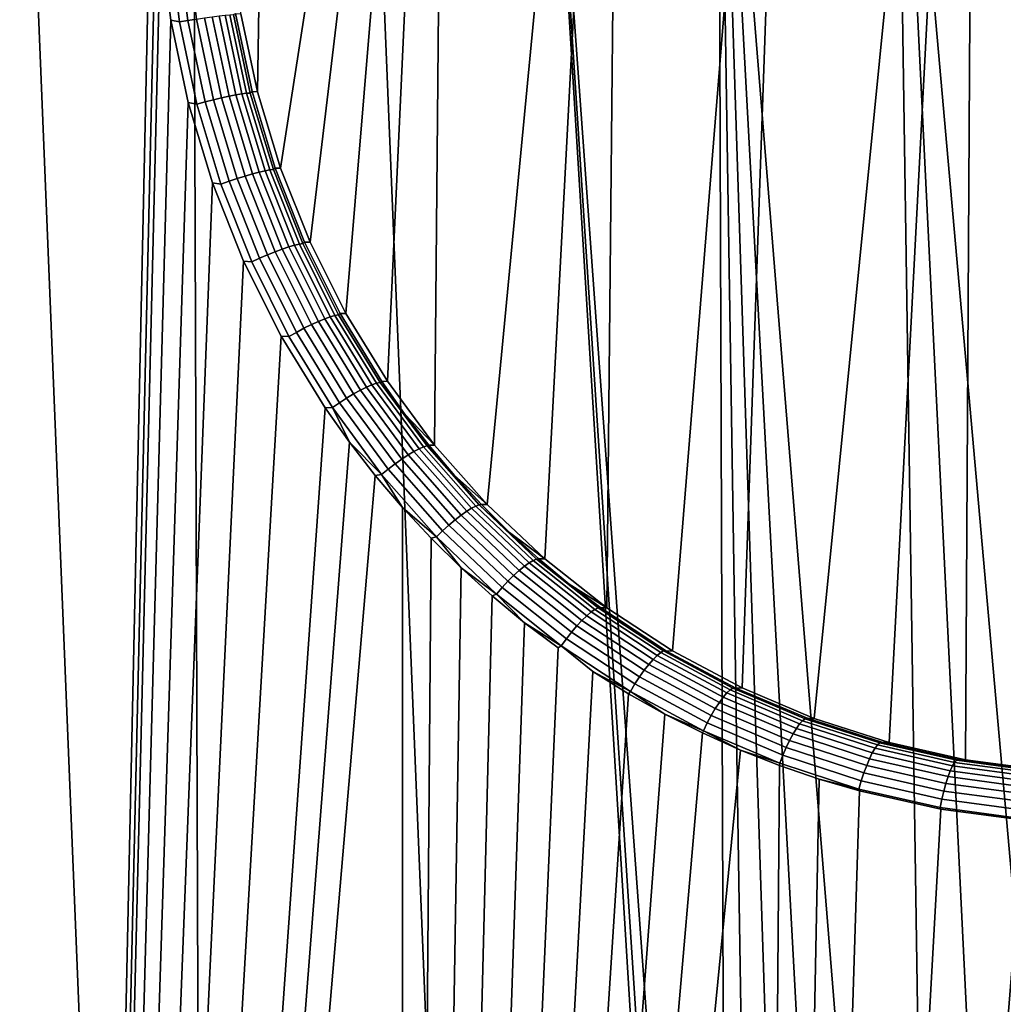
# Model space of a CAD drawing. Header units: metres. Extents: x -166 to 33, y -71 to 34.
# Tile 97 of 256: x 4.48 to 7.42, y -60.39 to -57.44. Entities that reach past the tile are written whole.
import ezdxf

# ---------------------------------------------------------------- set-up
doc = ezdxf.new("R2010")
doc.units = ezdxf.units.M
doc.layers.add('solid_12208131', color=7, linetype='CONTINUOUS')

msp = doc.modelspace()

# ---------------------------------------------------------------- linework, layer by layer
at = {"layer": 'solid_12208131'}
for points in [[(5.13765, -57.425827, 47.216461), (5.234373, -54.684006, 47.18552), (5.187235, -57.659405, 47.200531)], [(5.187235, -57.659405, 47.200531), (5.234373, -54.684006, 47.18552), (5.753445, -54.684006, 47.028748), (5.256341, -57.888077, 47.17857)], [(5.256341, -57.888077, 47.17857), (5.753445, -54.684006, 47.028748), (5.34443, -58.109699, 47.150974)], [(5.34443, -58.109699, 47.150974), (5.753445, -54.684006, 47.028748), (5.451135, -58.32299, 47.11816)], [(5.451135, -58.32299, 47.11816), (5.753445, -54.684006, 47.028748), (5.575556, -58.525864, 47.080727)], [(5.575556, -58.525864, 47.080727), (5.753445, -54.684006, 47.028748), (5.716981, -58.716953, 47.039253)], [(5.716981, -58.716953, 47.039253), (5.753445, -54.684006, 47.028748), (6.276627, -54.684006, 46.886295), (5.874249, -58.89452, 46.99448)], [(5.874249, -58.89452, 46.99448), (6.276627, -54.684006, 46.886295), (6.046205, -59.057178, 46.947136)], [(6.046205, -59.057178, 46.947136), (6.276627, -54.684006, 46.886295), (6.231556, -59.203651, 46.897957)], [(6.231556, -59.203651, 46.897957), (6.276627, -54.684006, 46.886295), (6.803525, -54.684006, 46.758266), (6.428702, -59.332687, 46.847767)], [(6.428702, -59.332687, 46.847767), (6.803525, -54.684006, 46.758266), (6.636367, -59.443478, 46.797226)], [(6.636367, -59.443478, 46.797226), (6.803525, -54.684006, 46.758266), (7.333742, -54.684006, 46.644756), (6.852578, -59.53503, 46.74712)], [(6.852578, -59.53503, 46.74712), (7.333742, -54.684006, 46.644756), (7.07615, -59.606915, 46.697998)], [(7.07615, -59.606915, 46.697998), (7.333742, -54.684006, 46.644756), (7.304982, -59.65852, 46.650524)], [(7.304982, -59.65852, 46.650524), (7.333742, -54.684006, 46.644756), (7.866876, -54.684006, 46.545856), (7.537732, -59.689617, 46.605125)], [(4.566474, -56.073952, 84.865448), (4.477859, -56.099998, 84.836479), (5.04256, -69.997673, 85.028557), (4.993147, -56.099998, 85.012497)], [(3.574141, -69.997673, 47.510914), (4.37248, -56.099998, 47.201462), (4.886776, -56.099998, 47.02256), (4.586304, -69.997673, 47.125175)], [(5.04256, -69.997673, 85.028557), (4.477859, -56.099998, 84.836479), (3.967552, -56.099998, 84.646492), (4.021405, -69.997673, 84.66729)], [(4.886776, -56.950001, 47.02256), (4.586304, -69.997673, 47.125175), (4.886776, -56.099998, 47.02256)], [(6.081776, -69.997673, 85.334007), (5.513038, -56.099998, 85.174423), (4.993147, -56.099998, 85.012497), (5.04256, -69.997673, 85.028557)], [(6.488023, -63.450001, 85.437004), (6.037143, -56.099998, 85.322136), (5.513038, -56.099998, 85.174423), (6.081776, -69.997673, 85.334007)], [(6.587708, -62.676662, 85.460899), (6.565076, -56.099998, 85.455528), (6.037143, -56.099998, 85.322136), (6.532415, -62.931442, 85.447716)], [(6.499135, -63.1898, 85.439697), (6.037143, -56.099998, 85.322136), (6.488023, -63.450001, 85.437004)], [(6.499135, -63.1898, 85.439697), (6.532415, -62.931442, 85.447716), (6.037143, -56.099998, 85.322136)], [(7.178016, -61.522877, 85.591423), (7.096444, -56.099998, 85.574493), (6.565076, -56.099998, 85.455528), (7.020476, -61.731464, 85.558418)], [(6.88179, -61.952953, 85.528259), (7.020476, -61.731464, 85.558418), (6.565076, -56.099998, 85.455528)], [(6.762903, -62.185608, 85.501595), (6.88179, -61.952953, 85.528259), (6.565076, -56.099998, 85.455528)], [(6.664677, -62.427467, 85.478981), (6.762903, -62.185608, 85.501595), (6.565076, -56.099998, 85.455528)], [(6.587708, -62.676662, 85.460899), (6.664677, -62.427467, 85.478981), (6.565076, -56.099998, 85.455528)], [(7.750594, -60.991535, 85.700294), (7.630855, -56.099998, 85.678955), (7.096444, -56.099998, 85.574493), (7.544509, -61.151417, 85.663101)], [(7.353139, -61.329014, 85.626549), (7.544509, -61.151417, 85.663101), (7.096444, -56.099998, 85.574493)], [(7.178016, -61.522877, 85.591423), (7.353139, -61.329014, 85.626549), (7.096444, -56.099998, 85.574493)], [(4.886776, -56.950001, 47.02256), (4.897042, -57.197613, 47.01915), (4.586304, -69.997673, 47.125175)], [(4.897042, -57.197613, 47.01915), (4.927999, -57.445526, 47.008896), (4.586304, -69.997673, 47.125175)], [(4.953579, -57.450558, 47.002651), (4.927999, -57.445526, 47.008896), (4.897042, -57.197613, 47.01915), (4.922271, -57.201183, 47.013062)], [(4.947883, -57.198982, 47.01144), (4.978911, -57.446171, 47.00108), (4.953579, -57.450558, 47.002651), (4.922271, -57.201183, 47.013062)], [(4.973404, -57.196915, 47.014244), (5.004177, -57.442043, 47.003925), (4.978911, -57.446171, 47.00108), (4.947883, -57.198982, 47.01144)], [(5.090148, -57.43037, 47.055897), (5.140142, -57.665901, 47.039062), (5.122417, -57.668919, 47.020618), (5.072258, -57.432373, 47.037476)], [(5.104691, -57.429092, 47.077122), (5.154603, -57.663963, 47.060291), (5.140142, -57.665901, 47.039062), (5.090148, -57.43037, 47.055897)], [(5.115456, -57.428574, 47.100513), (5.165372, -57.663158, 47.083675), (5.154603, -57.663963, 47.060291), (5.104691, -57.429092, 47.077122)], [(5.165372, -57.663158, 47.083675), (5.115456, -57.428574, 47.100513), (5.121507, -57.425388, 47.125351), (5.170955, -57.659096, 47.108673)], [(5.121507, -57.425388, 47.125351), (5.13765, -57.425827, 47.216461), (5.187235, -57.659405, 47.200531), (5.170955, -57.659096, 47.108673)], [(4.927999, -57.445526, 47.008896), (4.979895, -57.691147, 46.991837), (4.586304, -69.997673, 47.125175)], [(5.005559, -57.696098, 46.985497), (4.979895, -57.691147, 46.991837), (4.927999, -57.445526, 47.008896), (4.953579, -57.450558, 47.002651)], [(4.978911, -57.446171, 47.00108), (5.030428, -57.689556, 46.984005), (5.005559, -57.696098, 46.985497), (4.953579, -57.450558, 47.002651)], [(5.004177, -57.442043, 47.003925), (5.055267, -57.683395, 46.986923), (5.030428, -57.689556, 46.984005), (4.978911, -57.446171, 47.00108)], [(5.028629, -57.438297, 47.011101), (5.079345, -57.677795, 46.99416), (5.055267, -57.683395, 46.986923), (5.004177, -57.442043, 47.003925)], [(5.051548, -57.435043, 47.022396), (5.10195, -57.672924, 47.005505), (5.079345, -57.677795, 46.99416), (5.028629, -57.438297, 47.011101)], [(5.072258, -57.432373, 47.037476), (5.122417, -57.668919, 47.020618), (5.10195, -57.672924, 47.005505), (5.051548, -57.435043, 47.022396)], [(5.140142, -57.665901, 47.039062), (5.209606, -57.895931, 47.015957), (5.19212, -57.899971, 46.997482), (5.122417, -57.668919, 47.020618)], [(5.154603, -57.663963, 47.060291), (5.223941, -57.893311, 47.037197), (5.209606, -57.895931, 47.015957), (5.140142, -57.665901, 47.039062)], [(5.165372, -57.663158, 47.083675), (5.234703, -57.892181, 47.06057), (5.223941, -57.893311, 47.037197), (5.154603, -57.663963, 47.060291)], [(5.234703, -57.892181, 47.06057), (5.165372, -57.663158, 47.083675), (5.170955, -57.659096, 47.108673), (5.239854, -57.887772, 47.085712)], [(5.170955, -57.659096, 47.108673), (5.187235, -57.659405, 47.200531), (5.256341, -57.888077, 47.17857), (5.239854, -57.887772, 47.085712)], [(4.979895, -57.691147, 46.991837), (5.052527, -57.932133, 46.968224), (4.586304, -69.997673, 47.125175)], [(5.077817, -57.936016, 46.961929), (5.052527, -57.932133, 46.968224), (4.979895, -57.691147, 46.991837), (5.005559, -57.696098, 46.985497)], [(5.030428, -57.689556, 46.984005), (5.10204, -57.927368, 46.960552), (5.077817, -57.936016, 46.961929), (5.005559, -57.696098, 46.985497)], [(5.055267, -57.683395, 46.986923), (5.126285, -57.919212, 46.96357), (5.10204, -57.927368, 46.960552), (5.030428, -57.689556, 46.984005)], [(5.079345, -57.677795, 46.99416), (5.149836, -57.911785, 46.970898), (5.126285, -57.919212, 46.96357), (5.055267, -57.683395, 46.986923)], [(5.10195, -57.672924, 47.005505), (5.171999, -57.905308, 46.982311), (5.149836, -57.911785, 46.970898), (5.079345, -57.677795, 46.99416)], [(5.122417, -57.668919, 47.020618), (5.19212, -57.899971, 46.997482), (5.171999, -57.905308, 46.982311), (5.10195, -57.672924, 47.005505)], [(5.19212, -57.899971, 46.997482), (5.280917, -58.123825, 46.968456), (5.261251, -58.130489, 46.953213), (5.171999, -57.905308, 46.982311)], [(5.209606, -57.895931, 47.015957), (5.298081, -58.118755, 46.986977), (5.280917, -58.123825, 46.968456), (5.19212, -57.899971, 46.997482)], [(5.223941, -57.893311, 47.037197), (5.312238, -58.115421, 47.008236), (5.298081, -58.118755, 46.986977), (5.209606, -57.895931, 47.015957)], [(5.234703, -57.892181, 47.06057), (5.32297, -58.113934, 47.031605), (5.312238, -58.115421, 47.008236), (5.223941, -57.893311, 47.037197)], [(5.32297, -58.113934, 47.031605), (5.234703, -57.892181, 47.06057), (5.239854, -57.887772, 47.085712), (5.327823, -58.10968, 47.056835)], [(5.239854, -57.887772, 47.085712), (5.256341, -57.888077, 47.17857), (5.34443, -58.109699, 47.150974), (5.327823, -58.10968, 47.056835)], [(5.052527, -57.932133, 46.968224), (5.145417, -58.166046, 46.938469), (4.586304, -69.997673, 47.125175)], [(5.169908, -58.168564, 46.93235), (5.145417, -58.166046, 46.938469), (5.052527, -57.932133, 46.968224), (5.077817, -57.936016, 46.961929)], [(5.10204, -57.927368, 46.960552), (5.193309, -58.157871, 46.931114), (5.169908, -58.168564, 46.93235), (5.077817, -57.936016, 46.961929)], [(5.126285, -57.919212, 46.96357), (5.216792, -58.14777, 46.934265), (5.193309, -58.157871, 46.931114), (5.10204, -57.927368, 46.960552)], [(5.149836, -57.911785, 46.970898), (5.239664, -58.13855, 46.941704), (5.216792, -58.14777, 46.934265), (5.126285, -57.919212, 46.96357)], [(5.171999, -57.905308, 46.982311), (5.261251, -58.130489, 46.953213), (5.239664, -58.13855, 46.941704), (5.149836, -57.911785, 46.970898)], [(5.239664, -58.13855, 46.941704), (5.348193, -58.356422, 46.907116), (5.326152, -58.367386, 46.899536), (5.216792, -58.14777, 46.934265)], [(5.261251, -58.130489, 46.953213), (5.369069, -58.346809, 46.918743), (5.348193, -58.356422, 46.907116), (5.239664, -58.13855, 46.941704)], [(5.280917, -58.123825, 46.968456), (5.388165, -58.338829, 46.934078), (5.369069, -58.346809, 46.918743), (5.261251, -58.130489, 46.953213)], [(5.298081, -58.118755, 46.986977), (5.404917, -58.332714, 46.952663), (5.388165, -58.338829, 46.934078), (5.280917, -58.123825, 46.968456)], [(5.312238, -58.115421, 47.008236), (5.418831, -58.328651, 46.973953), (5.404917, -58.332714, 46.952663), (5.298081, -58.118755, 46.986977)], [(5.32297, -58.113934, 47.031605), (5.429498, -58.326756, 46.997322), (5.418831, -58.328651, 46.973953), (5.312238, -58.115421, 47.008236)], [(5.429498, -58.326756, 46.997322), (5.32297, -58.113934, 47.031605), (5.327823, -58.10968, 47.056835), (5.434325, -58.323071, 47.022556)], [(5.434325, -58.323071, 47.022556), (5.327823, -58.10968, 47.056835), (5.34443, -58.109699, 47.150974), (5.451135, -58.32299, 47.11816)], [(5.145417, -58.166046, 46.938469), (5.25792, -58.390984, 46.903099), (4.586304, -69.997673, 47.125175)], [(5.28119, -58.392036, 46.897285), (5.25792, -58.390984, 46.903099), (5.145417, -58.166046, 46.938469), (5.169908, -58.168564, 46.93235)], [(5.193309, -58.157871, 46.931114), (5.303596, -58.379375, 46.896225), (5.28119, -58.392036, 46.897285), (5.169908, -58.168564, 46.93235)], [(5.216792, -58.14777, 46.934265), (5.326152, -58.367386, 46.899536), (5.303596, -58.379375, 46.896225), (5.193309, -58.157871, 46.931114)], [(5.388165, -58.338829, 46.934078), (5.513147, -58.543343, 46.894947), (5.494742, -58.55262, 46.879498), (5.369069, -58.346809, 46.918743)], [(5.404917, -58.332714, 46.952663), (5.529387, -58.53619, 46.913616), (5.513147, -58.543343, 46.894947), (5.388165, -58.338829, 46.934078)], [(5.418831, -58.328651, 46.973953), (5.542985, -58.531372, 46.934956), (5.529387, -58.53619, 46.913616), (5.404917, -58.332714, 46.952663)], [(5.429498, -58.326756, 46.997322), (5.553538, -58.52903, 46.958336), (5.542985, -58.531372, 46.934956), (5.418831, -58.328651, 46.973953)], [(5.553538, -58.52903, 46.958336), (5.429498, -58.326756, 46.997322), (5.434325, -58.323071, 47.022556), (5.558643, -58.526196, 46.983471)], [(5.558643, -58.526196, 46.983471), (5.434325, -58.323071, 47.022556), (5.451135, -58.32299, 47.11816), (5.575556, -58.525864, 47.080727)], [(5.326152, -58.367386, 46.899536), (5.453659, -58.576393, 46.859978), (5.432191, -58.590191, 46.856476), (5.303596, -58.379375, 46.896225)], [(5.348193, -58.356422, 46.907116), (5.474716, -58.563744, 46.867725), (5.453659, -58.576393, 46.859978), (5.326152, -58.367386, 46.899536)], [(5.369069, -58.346809, 46.918743), (5.494742, -58.55262, 46.879498), (5.474716, -58.563744, 46.867725), (5.348193, -58.356422, 46.907116)], [(5.25792, -58.390984, 46.903099), (5.38948, -58.605415, 46.862659), (4.586304, -69.997673, 47.125175)], [(5.410947, -58.604729, 46.857334), (5.38948, -58.605415, 46.862659), (5.25792, -58.390984, 46.903099), (5.28119, -58.392036, 46.897285)], [(5.303596, -58.379375, 46.896225), (5.432191, -58.590191, 46.856476), (5.410947, -58.604729, 46.857334), (5.28119, -58.392036, 46.897285)], [(5.513147, -58.543343, 46.894947), (5.655018, -58.73584, 46.85173), (5.63743, -58.74638, 46.836143), (5.494742, -58.55262, 46.879498)], [(5.529387, -58.53619, 46.913616), (5.67064, -58.727654, 46.870502), (5.655018, -58.73584, 46.85173), (5.513147, -58.543343, 46.894947)], [(5.542985, -58.531372, 46.934956), (5.683835, -58.722069, 46.891907), (5.67064, -58.727654, 46.870502), (5.529387, -58.53619, 46.913616)], [(5.553538, -58.52903, 46.958336), (5.694213, -58.719246, 46.915314), (5.683835, -58.722069, 46.891907), (5.542985, -58.531372, 46.934956)], [(5.553538, -58.52903, 46.958336), (5.558643, -58.526196, 46.983471), (5.627213, -58.623383, 46.96233)], [(5.553538, -58.52903, 46.958336), (5.627213, -58.623383, 46.96233), (5.699891, -58.717384, 46.94025)], [(5.553538, -58.52903, 46.958336), (5.699891, -58.717384, 46.94025), (5.694213, -58.719246, 46.915314)], [(5.627213, -58.623383, 46.96233), (5.558643, -58.526196, 46.983471), (5.575556, -58.525864, 47.080727), (5.716981, -58.716953, 47.039253)], [(5.453659, -58.576393, 46.859978), (5.598472, -58.773228, 46.81625), (5.57825, -58.788742, 46.812534), (5.432191, -58.590191, 46.856476)], [(5.474716, -58.563744, 46.867725), (5.618394, -58.758965, 46.824196), (5.598472, -58.773228, 46.81625), (5.453659, -58.576393, 46.859978)], [(5.494742, -58.55262, 46.879498), (5.63743, -58.74638, 46.836143), (5.618394, -58.758965, 46.824196), (5.474716, -58.563744, 46.867725)], [(5.38948, -58.605415, 46.862659), (5.462168, -58.708149, 46.84074), (4.586304, -69.997673, 47.125175)], [(5.410947, -58.604729, 46.857334), (5.462168, -58.708149, 46.84074), (5.38948, -58.605415, 46.862659)], [(5.432191, -58.590191, 46.856476), (5.57825, -58.788742, 46.812534), (5.558326, -58.805054, 46.813156), (5.410947, -58.604729, 46.857334)], [(5.410947, -58.604729, 46.857334), (5.558326, -58.805054, 46.813156), (5.462168, -58.708149, 46.84074)], [(5.699891, -58.717384, 46.94025), (5.627213, -58.623383, 46.96233), (5.716981, -58.716953, 47.039253)], [(5.462168, -58.708149, 46.84074), (5.539301, -58.807625, 46.817806), (4.586304, -69.997673, 47.125175)], [(5.558326, -58.805054, 46.813156), (5.539301, -58.807625, 46.817806), (5.462168, -58.708149, 46.84074)], [(5.67064, -58.727654, 46.870502), (5.827691, -58.905697, 46.824055), (5.812801, -58.91489, 46.805153), (5.655018, -58.73584, 46.85173)], [(5.683835, -58.722069, 46.891907), (5.840388, -58.899342, 46.845547), (5.827691, -58.905697, 46.824055), (5.67064, -58.727654, 46.870502)], [(5.694213, -58.719246, 46.915314), (5.850519, -58.896011, 46.868992), (5.840388, -58.899342, 46.845547), (5.683835, -58.722069, 46.891907)], [(5.694213, -58.719246, 46.915314), (5.699891, -58.717384, 46.94025), (5.776539, -58.807999, 46.917339)], [(5.694213, -58.719246, 46.915314), (5.776539, -58.807999, 46.917339), (5.857009, -58.895046, 46.893681)], [(5.694213, -58.719246, 46.915314), (5.857009, -58.895046, 46.893681), (5.850519, -58.896011, 46.868992)], [(5.776539, -58.807999, 46.917339), (5.699891, -58.717384, 46.94025), (5.716981, -58.716953, 47.039253), (5.874249, -58.89452, 46.99448)], [(5.63743, -58.74638, 46.836143), (5.796158, -58.926651, 46.789402), (5.778252, -58.940632, 46.77726), (5.618394, -58.758965, 46.824196)], [(5.655018, -58.73584, 46.85173), (5.812801, -58.91489, 46.805153), (5.796158, -58.926651, 46.789402), (5.63743, -58.74638, 46.836143)], [(5.598472, -58.773228, 46.81625), (5.759613, -58.956417, 46.769085), (5.740788, -58.973545, 46.765121), (5.57825, -58.788742, 46.812534)], [(5.618394, -58.758965, 46.824196), (5.778252, -58.940632, 46.77726), (5.759613, -58.956417, 46.769085), (5.598472, -58.773228, 46.81625)], [(5.620743, -58.903625, 46.793961), (5.617866, -69.997673, 46.7948), (4.586304, -69.997673, 47.125175), (5.539301, -58.807625, 46.817806)], [(5.558326, -58.805054, 46.813156), (5.620743, -58.903625, 46.793961), (5.539301, -58.807625, 46.817806)], [(5.57825, -58.788742, 46.812534), (5.740788, -58.973545, 46.765121), (5.722333, -58.991508, 46.765488), (5.558326, -58.805054, 46.813156)], [(5.558326, -58.805054, 46.813156), (5.722333, -58.991508, 46.765488), (5.620743, -58.903625, 46.793961)], [(5.857009, -58.895046, 46.893681), (5.776539, -58.807999, 46.917339), (5.874249, -58.89452, 46.99448)], [(5.620743, -58.903625, 46.793961), (5.7063, -58.995869, 46.769314), (5.617866, -69.997673, 46.7948)], [(5.722333, -58.991508, 46.765488), (5.7063, -58.995869, 46.769314), (5.620743, -58.903625, 46.793961)], [(5.840388, -58.899342, 46.845547), (6.01159, -59.061852, 46.796616), (5.99949, -59.068966, 46.775021), (5.827691, -58.905697, 46.824055)], [(5.850519, -58.896011, 46.868992), (6.021391, -59.058002, 46.820126), (6.01159, -59.061852, 46.796616), (5.840388, -58.899342, 46.845547)], [(5.850519, -58.896011, 46.868992), (5.857009, -58.895046, 46.893681), (5.941145, -58.978344, 46.869381)], [(5.850519, -58.896011, 46.868992), (5.941145, -58.978344, 46.869381), (6.021391, -59.058002, 46.820126)], [(5.941145, -58.978344, 46.869381), (5.857009, -58.895046, 46.893681), (5.874249, -58.89452, 46.99448), (6.046205, -59.057178, 46.947136)], [(5.796158, -58.926651, 46.789402), (5.969882, -59.092049, 46.740021), (5.953246, -59.107334, 46.727654), (5.778252, -58.940632, 46.77726)], [(5.812801, -58.91489, 46.805153), (5.98545, -59.079128, 46.755966), (5.969882, -59.092049, 46.740021), (5.796158, -58.926651, 46.789402)], [(5.827691, -58.905697, 46.824055), (5.99949, -59.068966, 46.775021), (5.98545, -59.079128, 46.755966), (5.812801, -58.91489, 46.805153)], [(5.759613, -58.956417, 46.769085), (5.936032, -59.124546, 46.719231), (5.918748, -59.143166, 46.714996), (5.740788, -58.973545, 46.765121)], [(5.778252, -58.940632, 46.77726), (5.953246, -59.107334, 46.727654), (5.936032, -59.124546, 46.719231), (5.759613, -58.956417, 46.769085)], [(5.722333, -58.991508, 46.765488), (5.795822, -59.08419, 46.743965), (5.7063, -58.995869, 46.769314)], [(5.740788, -58.973545, 46.765121), (5.918748, -59.143166, 46.714996), (5.901904, -59.162655, 46.715076), (5.722333, -58.991508, 46.765488)], [(5.722333, -58.991508, 46.765488), (5.901904, -59.162655, 46.715076), (5.795822, -59.08419, 46.743965)], [(6.028785, -59.057732, 46.844551), (5.941145, -58.978344, 46.869381), (6.046205, -59.057178, 46.947136)], [(6.021391, -59.058002, 46.820126), (5.941145, -58.978344, 46.869381), (6.028785, -59.057732, 46.844551)], [(5.7063, -58.995869, 46.769314), (5.795822, -59.08419, 46.743965), (5.617866, -69.997673, 46.7948)], [(5.98545, -59.079128, 46.755966), (6.171755, -59.227325, 46.704945), (6.15739, -59.241322, 46.688782), (5.969882, -59.092049, 46.740021)], [(5.99949, -59.068966, 46.775021), (6.184829, -59.216244, 46.724171), (6.171755, -59.227325, 46.704945), (5.98545, -59.079128, 46.755966)], [(6.01159, -59.061852, 46.796616), (6.196226, -59.208401, 46.745899), (6.184829, -59.216244, 46.724171), (5.99949, -59.068966, 46.775021)], [(6.021391, -59.058002, 46.820126), (6.20561, -59.204033, 46.769485), (6.196226, -59.208401, 46.745899), (6.01159, -59.061852, 46.796616)], [(6.021391, -59.058002, 46.820126), (6.028785, -59.057732, 46.844551), (6.119759, -59.133049, 46.819275)], [(6.021391, -59.058002, 46.820126), (6.119759, -59.133049, 46.819275), (6.20561, -59.204033, 46.769485)], [(6.119759, -59.133049, 46.819275), (6.028785, -59.057732, 46.844551), (6.046205, -59.057178, 46.947136), (6.231556, -59.203651, 46.897957)], [(5.795822, -59.08419, 46.743965), (5.889157, -59.168419, 46.718014), (5.617866, -69.997673, 46.7948)], [(5.901904, -59.162655, 46.715076), (5.889157, -59.168419, 46.718014), (5.795822, -59.08419, 46.743965)], [(5.953246, -59.107334, 46.727654), (6.142158, -59.25782, 46.676163), (6.126506, -59.276333, 46.667461), (5.936032, -59.124546, 46.719231)], [(5.969882, -59.092049, 46.740021), (6.15739, -59.241322, 46.688782), (6.142158, -59.25782, 46.676163), (5.953246, -59.107334, 46.727654)], [(5.936032, -59.124546, 46.719231), (6.126506, -59.276333, 46.667461), (6.110898, -59.296318, 46.66293), (5.918748, -59.143166, 46.714996)], [(6.213888, -59.204151, 46.793667), (6.119759, -59.133049, 46.819275), (6.231556, -59.203651, 46.897957)], [(6.20561, -59.204033, 46.769485), (6.119759, -59.133049, 46.819275), (6.213888, -59.204151, 46.793667)], [(5.889157, -59.168419, 46.718014), (5.986064, -59.248344, 46.691586), (5.617866, -69.997673, 46.7948)], [(5.901904, -59.162655, 46.715076), (5.986064, -59.248344, 46.691586), (5.889157, -59.168419, 46.718014)], [(5.918748, -59.143166, 46.714996), (6.110898, -59.296318, 46.66293), (6.095794, -59.317181, 46.662701), (5.901904, -59.162655, 46.715076)], [(5.901904, -59.162655, 46.715076), (6.095794, -59.317181, 46.662701), (5.986064, -59.248344, 46.691586)], [(6.171755, -59.227325, 46.704945), (6.370454, -59.358295, 46.652863), (6.357415, -59.373276, 46.636463), (6.15739, -59.241322, 46.688782)], [(6.184829, -59.216244, 46.724171), (6.382445, -59.346367, 46.672291), (6.370454, -59.358295, 46.652863), (6.171755, -59.227325, 46.704945)], [(6.196226, -59.208401, 46.745899), (6.393035, -59.337841, 46.694168), (6.382445, -59.346367, 46.672291), (6.184829, -59.216244, 46.724171)], [(6.20561, -59.204033, 46.769485), (6.401912, -59.332973, 46.717854), (6.393035, -59.337841, 46.694168), (6.196226, -59.208401, 46.745899)], [(6.20561, -59.204033, 46.769485), (6.213888, -59.204151, 46.793667), (6.41088, -59.333172, 46.741867), (6.401912, -59.332973, 46.717854)], [(6.41088, -59.333172, 46.741867), (6.213888, -59.204151, 46.793667), (6.231556, -59.203651, 46.897957), (6.428702, -59.332687, 46.847767)], [(5.986064, -59.248344, 46.691586), (6.086361, -59.323807, 46.66478), (5.617866, -69.997673, 46.7948)], [(6.095794, -59.317181, 46.662701), (6.086361, -59.323807, 46.66478), (5.986064, -59.248344, 46.691586)], [(6.142158, -59.25782, 46.676163), (6.343714, -59.390865, 46.623569), (6.329753, -59.410549, 46.614563), (6.126506, -59.276333, 46.667461)], [(6.15739, -59.241322, 46.688782), (6.357415, -59.373276, 46.636463), (6.343714, -59.390865, 46.623569), (6.142158, -59.25782, 46.676163)], [(6.126506, -59.276333, 46.667461), (6.329753, -59.410549, 46.614563), (6.315945, -59.431744, 46.609711), (6.110898, -59.296318, 46.66293)], [(6.095794, -59.317181, 46.662701), (6.189886, -59.394676, 46.637699), (5.617866, -69.997673, 46.7948), (6.086361, -59.323807, 46.66478)], [(6.110898, -59.296318, 46.66293), (6.315945, -59.431744, 46.609711), (6.302697, -59.453827, 46.609154), (6.095794, -59.317181, 46.662701)], [(6.095794, -59.317181, 46.662701), (6.302697, -59.453827, 46.609154), (6.189886, -59.394676, 46.637699)], [(6.382445, -59.346367, 46.672291), (6.590914, -59.458336, 46.620129), (6.580114, -59.47102, 46.600483), (6.370454, -59.358295, 46.652863)], [(6.393035, -59.337841, 46.694168), (6.600597, -59.449196, 46.642178), (6.590914, -59.458336, 46.620129), (6.382445, -59.346367, 46.672291)], [(6.401912, -59.332973, 46.717854), (6.608879, -59.443867, 46.665977), (6.600597, -59.449196, 46.642178), (6.393035, -59.337841, 46.694168)], [(6.401912, -59.332973, 46.717854), (6.41088, -59.333172, 46.741867), (6.618222, -59.443832, 46.689922), (6.608879, -59.443867, 46.665977)], [(6.618222, -59.443832, 46.689922), (6.41088, -59.333172, 46.741867), (6.428702, -59.332687, 46.847767), (6.636367, -59.443478, 46.797226)], [(6.357415, -59.373276, 46.636463), (6.568516, -59.48687, 46.583817), (6.556463, -59.505421, 46.570625), (6.343714, -59.390865, 46.623569)], [(6.370454, -59.358295, 46.652863), (6.580114, -59.47102, 46.600483), (6.568516, -59.48687, 46.583817), (6.357415, -59.373276, 46.636463)], [(6.189886, -59.394676, 46.637699), (6.296409, -59.460785, 46.610447), (5.617866, -69.997673, 46.7948)], [(6.302697, -59.453827, 46.609154), (6.296409, -59.460785, 46.610447), (6.189886, -59.394676, 46.637699)], [(6.343714, -59.390865, 46.623569), (6.556463, -59.505421, 46.570625), (6.544308, -59.526123, 46.561298), (6.329753, -59.410549, 46.614563)], [(6.315945, -59.431744, 46.609711), (6.532411, -59.54837, 46.556107), (6.521123, -59.571507, 46.555202), (6.302697, -59.453827, 46.609154)], [(6.329753, -59.410549, 46.614563), (6.544308, -59.526123, 46.561298), (6.532411, -59.54837, 46.556107), (6.315945, -59.431744, 46.609711)], [(6.296409, -59.460785, 46.610447), (6.405722, -59.52203, 46.58313), (5.617866, -69.997673, 46.7948)], [(6.302697, -59.453827, 46.609154), (6.405722, -59.52203, 46.58313), (6.296409, -59.460785, 46.610447)], [(6.302697, -59.453827, 46.609154), (6.521123, -59.571507, 46.555202), (6.405722, -59.52203, 46.58313)], [(6.590914, -59.458336, 46.620129), (6.808719, -59.551247, 46.568424), (6.799209, -59.564575, 46.548542), (6.580114, -59.47102, 46.600483)], [(6.600597, -59.449196, 46.642178), (6.817403, -59.541573, 46.59066), (6.808719, -59.551247, 46.568424), (6.590914, -59.458336, 46.620129)], [(6.608879, -59.443867, 46.665977), (6.825007, -59.535835, 46.614594), (6.817403, -59.541573, 46.59066), (6.600597, -59.449196, 46.642178)], [(6.608879, -59.443867, 46.665977), (6.618222, -59.443832, 46.689922), (6.834295, -59.535336, 46.63858), (6.825007, -59.535835, 46.614594)], [(6.834295, -59.535336, 46.63858), (6.618222, -59.443832, 46.689922), (6.636367, -59.443478, 46.797226), (6.852578, -59.53503, 46.74712)], [(6.568516, -59.48687, 46.583817), (6.789154, -59.581165, 46.531597), (6.778852, -59.600525, 46.518089), (6.556463, -59.505421, 46.570625)], [(6.580114, -59.47102, 46.600483), (6.799209, -59.564575, 46.548542), (6.789154, -59.581165, 46.531597), (6.568516, -59.48687, 46.583817)], [(6.405722, -59.52203, 46.58313), (6.517666, -59.578327, 46.555828), (5.617866, -69.997673, 46.7948)], [(6.521123, -59.571507, 46.555202), (6.517666, -59.578327, 46.555828), (6.405722, -59.52203, 46.58313)], [(6.556463, -59.505421, 46.570625), (6.778852, -59.600525, 46.518089), (6.768604, -59.622089, 46.508419), (6.544308, -59.526123, 46.561298)], [(6.532411, -59.54837, 46.556107), (6.758715, -59.645214, 46.502869), (6.749475, -59.669228, 46.501606), (6.521123, -59.571507, 46.555202)], [(6.544308, -59.526123, 46.561298), (6.768604, -59.622089, 46.508419), (6.758715, -59.645214, 46.502869), (6.532411, -59.54837, 46.556107)], [(6.808719, -59.551247, 46.568424), (7.03428, -59.624325, 46.517868), (7.026145, -59.638176, 46.497734), (6.799209, -59.564575, 46.548542)], [(6.817403, -59.541573, 46.59066), (7.041887, -59.614216, 46.540302), (7.03428, -59.624325, 46.517868), (6.808719, -59.551247, 46.568424)], [(6.825007, -59.535835, 46.614594), (7.048741, -59.608143, 46.564377), (7.041887, -59.614216, 46.540302), (6.817403, -59.541573, 46.59066)], [(6.825007, -59.535835, 46.614594), (6.834295, -59.535336, 46.63858), (7.057475, -59.607079, 46.588524), (7.048741, -59.608143, 46.564377)], [(7.057475, -59.607079, 46.588524), (6.834295, -59.535336, 46.63858), (6.852578, -59.53503, 46.74712), (7.07615, -59.606915, 46.697998)], [(6.517666, -59.578327, 46.555828), (6.632047, -59.629566, 46.528641), (5.617866, -69.997673, 46.7948)], [(6.521123, -59.571507, 46.555202), (6.632047, -59.629566, 46.528641), (6.517666, -59.578327, 46.555828)], [(6.521123, -59.571507, 46.555202), (6.749475, -59.669228, 46.501606), (6.632047, -59.629566, 46.528641)], [(6.789154, -59.581165, 46.531597), (7.017721, -59.655361, 46.480492), (7.009257, -59.675369, 46.466652), (6.778852, -59.600525, 46.518089)], [(6.799209, -59.564575, 46.548542), (7.026145, -59.638176, 46.497734), (7.017721, -59.655361, 46.480492), (6.789154, -59.581165, 46.531597)], [(6.778852, -59.600525, 46.518089), (7.009257, -59.675369, 46.466652), (7.001002, -59.697613, 46.456627), (6.768604, -59.622089, 46.508419)], [(7.048741, -59.608143, 46.564377), (7.278447, -59.660236, 46.515934), (7.272401, -59.666561, 46.491707), (7.041887, -59.614216, 46.540302)], [(7.048741, -59.608143, 46.564377), (7.057475, -59.607079, 46.588524), (7.286136, -59.658619, 46.540329), (7.278447, -59.660236, 46.515934)], [(7.286136, -59.658619, 46.540329), (7.057475, -59.607079, 46.588524), (7.07615, -59.606915, 46.697998), (7.304982, -59.65852, 46.650524)], [(6.748606, -59.675625, 46.501663), (6.665802, -69.997673, 46.520752), (5.617866, -69.997673, 46.7948), (6.632047, -59.629566, 46.528641)], [(6.749475, -59.669228, 46.501606), (6.748606, -59.675625, 46.501663), (6.632047, -59.629566, 46.528641)], [(6.768604, -59.622089, 46.508419), (7.001002, -59.697613, 46.456627), (6.9932, -59.721436, 46.450706), (6.758715, -59.645214, 46.502869)], [(7.026145, -59.638176, 46.497734), (7.259243, -59.691227, 46.448666), (7.252519, -59.708843, 46.431118), (7.017721, -59.655361, 46.480492)], [(7.03428, -59.624325, 46.517868), (7.265936, -59.676991, 46.469063), (7.259243, -59.691227, 46.448666), (7.026145, -59.638176, 46.497734)], [(7.041887, -59.614216, 46.540302), (7.272401, -59.666561, 46.491707), (7.265936, -59.676991, 46.469063), (7.03428, -59.624325, 46.517868)], [(6.749475, -59.669228, 46.501606), (6.986081, -59.746136, 46.449066), (6.867124, -59.716423, 46.474987), (6.748606, -59.675625, 46.501663)], [(6.758715, -59.645214, 46.502869), (6.9932, -59.721436, 46.450706), (6.986081, -59.746136, 46.449066), (6.749475, -59.669228, 46.501606)], [(7.017721, -59.655361, 46.480492), (7.252519, -59.708843, 46.431118), (7.245963, -59.729321, 46.416939), (7.009257, -59.675369, 46.466652)], [(7.272401, -59.666561, 46.491707), (7.507225, -59.69812, 46.445446), (7.501946, -59.708748, 46.422585), (7.265936, -59.676991, 46.469063)], [(7.278447, -59.660236, 46.515934), (7.512421, -59.691643, 46.469826), (7.507225, -59.69812, 46.445446), (7.272401, -59.666561, 46.491707)], [(7.278447, -59.660236, 46.515934), (7.286136, -59.658619, 46.540329), (7.518608, -59.689648, 46.494537), (7.512421, -59.691643, 46.469826)], [(7.518608, -59.689648, 46.494537), (7.286136, -59.658619, 46.540329), (7.304982, -59.65852, 46.650524), (7.537732, -59.689617, 46.605125)], [(6.748606, -59.675625, 46.501663), (6.867124, -59.716423, 46.474987), (6.665802, -69.997673, 46.520752)], [(7.001002, -59.697613, 46.456627), (7.239766, -59.75206, 46.406544), (7.234114, -59.776386, 46.400242), (6.9932, -59.721436, 46.450706)], [(7.009257, -59.675369, 46.466652), (7.245963, -59.729321, 46.416939), (7.239766, -59.75206, 46.406544), (7.001002, -59.697613, 46.456627)], [(7.259243, -59.691227, 46.448666), (7.496743, -59.723217, 46.40192), (7.491766, -59.741096, 46.384064), (7.252519, -59.708843, 46.431118)], [(7.265936, -59.676991, 46.469063), (7.501946, -59.708748, 46.422585), (7.496743, -59.723217, 46.40192), (7.259243, -59.691227, 46.448666)], [(6.867124, -59.716423, 46.474987), (6.987345, -59.751881, 46.448696), (6.665802, -69.997673, 46.520752)], [(6.986081, -59.746136, 46.449066), (6.987345, -59.751881, 46.448696), (6.867124, -59.716423, 46.474987)], [(6.9932, -59.721436, 46.450706), (7.234114, -59.776386, 46.400242), (7.229171, -59.801586, 46.398216), (6.986081, -59.746136, 46.449066)], [(7.245963, -59.729321, 46.416939), (7.487165, -59.761864, 46.369534), (7.483073, -59.784901, 46.358765), (7.239766, -59.75206, 46.406544)], [(7.252519, -59.708843, 46.431118), (7.491766, -59.741096, 46.384064), (7.487165, -59.761864, 46.369534), (7.245963, -59.729321, 46.416939)], [(6.987345, -59.751881, 46.448696), (7.231561, -59.806492, 46.397667), (6.665802, -69.997673, 46.520752)], [(6.986081, -59.746136, 46.449066), (7.229171, -59.801586, 46.398216), (7.231561, -59.806492, 46.397667), (6.987345, -59.751881, 46.448696)], [(7.239766, -59.75206, 46.406544), (7.483073, -59.784901, 46.358765), (7.479613, -59.809532, 46.352077), (7.234114, -59.776386, 46.400242)], [(7.234114, -59.776386, 46.400242), (7.479613, -59.809532, 46.352077), (7.476885, -59.83503, 46.349659), (7.229171, -59.801586, 46.398216)], [(7.231561, -59.806492, 46.397667), (7.478981, -59.839146, 46.349197), (6.665802, -69.997673, 46.520752)], [(7.229171, -59.801586, 46.398216), (7.476885, -59.83503, 46.349659), (7.478981, -59.839146, 46.349197), (7.231561, -59.806492, 46.397667)], [(7.478981, -59.839146, 46.349197), (7.727036, -59.849998, 46.303844), (7.727036, -69.997673, 46.303844), (6.665802, -69.997673, 46.520752)]]:
    msp.add_3dface(points, dxfattribs=at)

doc.saveas('drawing.dxf')
